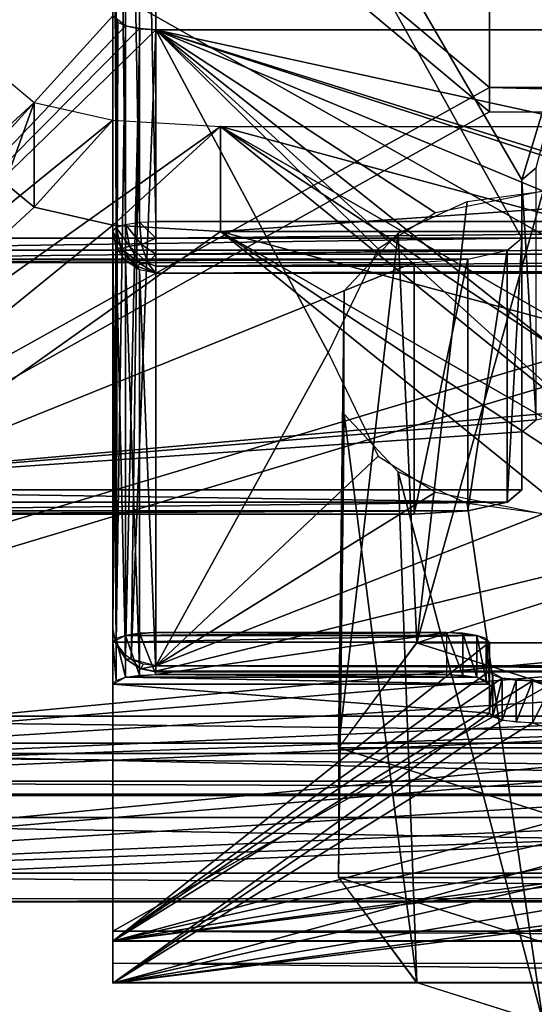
# Model space of a CAD drawing. Extents: x -398 to 398, y -1355 to -82.
# Tile 52 of 256: x -212.44 to -210.05, y -119.82 to -115.25. Entities that reach past the tile are written whole.
import ezdxf

# ---------------------------------------------------------------- set-up
doc = ezdxf.new("R2010")
doc.units = 0
doc.header["$MEASUREMENT"] = 0

msp = doc.modelspace()

# ---------------------------------------------------------------- linework, layer by layer
for points in [[(395.5, -525.467285, 437.803314), (395.5, -81.938164, 160.655502), (-395.5, -81.938164, 160.655502)], [(395.5, -525.467285, 437.803314), (-395.5, -81.938164, 160.655502), (-395.5, -525.467285, 437.803314)], [(-22.229691, -124.655098, 181.452103), (-396.5, -85.435806, 156.945206), (-395.5, -84.587761, 156.415207)], [(-22.229691, -124.6604, 181.443604), (-396.5, -85.441109, 156.936707), (-395.5, -84.593063, 156.406799)], [(395.5, -528.116882, 433.562988), (395.5, -84.587761, 156.415207), (-395.5, -84.587761, 156.415207)], [(395.5, -528.116882, 433.562988), (-395.5, -84.587761, 156.415207), (-395.5, -528.116882, 433.562988)], [(-395.5, -84.587761, 156.415207), (395.5, -84.587761, 156.415207), (-19.442101, -123.289597, 180.598801)], [(-395.5, -84.587761, 156.415207), (-19.442101, -123.289597, 180.598801), (-21.06683, -123.633301, 180.813599)], [(-395.5, -84.587761, 156.415207), (-21.06683, -123.633301, 180.813599), (-22.229691, -124.655098, 181.452103)], [(-395.5, -84.593063, 156.406799), (395.5, -84.593063, 156.406799), (-19.442101, -123.294899, 180.590302)], [(-395.5, -84.593063, 156.406799), (-19.442101, -123.294899, 180.590302), (-21.06683, -123.638603, 180.805099)], [(-395.5, -84.593063, 156.406799), (-21.06683, -123.638603, 180.805099), (-22.229691, -124.6604, 181.443604)], [(-396.5, -85.435806, 156.945206), (-22.478531, -125.502296, 181.981506), (-22.478531, -130.514999, 185.1138)], [(-396.5, -85.435806, 156.945206), (-22.478531, -130.514999, 185.1138), (-50.35714, -414.036102, 362.277405)], [(-396.5, -85.435806, 156.945206), (-50.35714, -414.036102, 362.277405), (-52.76738, -414.882812, 362.806488)], [(-396.5, -85.435806, 156.945206), (-52.76738, -414.882812, 362.806488), (-53.272449, -415.311096, 363.074097)], [(-396.5, -85.435806, 156.945206), (-53.272449, -415.311096, 363.074097), (-54.270809, -417.355103, 364.351288)], [(-396.5, -85.435806, 156.945206), (-54.270809, -417.355103, 364.351288), (-54.270809, -417.960785, 364.729889)], [(-396.5, -85.435806, 156.945206), (-54.270809, -417.960785, 364.729889), (-53.272449, -420.004791, 366.007111)], [(-396.5, -85.435806, 156.945206), (-53.272449, -420.004791, 366.007111), (-396.366211, -527.69281, 433.298004)], [(-22.478531, -125.502296, 181.981506), (-396.5, -85.435806, 156.945206), (-22.229691, -124.655098, 181.452103)], [(-396.5, -85.441109, 156.936707), (-22.478531, -125.507599, 181.973007), (-22.478531, -130.520294, 185.105301)], [(-396.5, -85.441109, 156.936707), (-22.478531, -130.520294, 185.105301), (-50.35714, -414.041412, 362.26889)], [(-396.5, -85.441109, 156.936707), (-50.35714, -414.041412, 362.26889), (-52.76738, -414.888092, 362.798004)], [(-396.5, -85.441109, 156.936707), (-52.76738, -414.888092, 362.798004), (-53.272449, -415.316406, 363.065613)], [(-396.5, -85.441109, 156.936707), (-53.272449, -415.316406, 363.065613), (-54.270809, -417.360413, 364.342896)], [(-396.5, -85.441109, 156.936707), (-54.270809, -417.360413, 364.342896), (-54.270809, -417.966095, 364.721405)], [(-396.5, -85.441109, 156.936707), (-54.270809, -417.966095, 364.721405), (-53.272449, -420.010101, 365.998596)], [(-396.5, -85.441109, 156.936707), (-53.272449, -420.010101, 365.998596), (-396.366211, -527.69812, 433.289612)], [(-22.478531, -125.507599, 181.973007), (-396.5, -85.441109, 156.936707), (-22.229691, -124.6604, 181.443604)], [(243, -100.280098, 127.672203), (-235.265503, -167.884293, 169.916), (-243, -100.280098, 127.672203)], [(243, -100.280098, 127.672203), (235.265503, -167.884293, 169.916), (-235.265503, -167.884293, 169.916)], [(243, -100.704002, 126.993698), (-235.265503, -168.308197, 169.237503), (-243, -100.704002, 126.993698)], [(243, -100.704002, 126.993698), (235.265503, -168.308197, 169.237503), (-235.265503, -168.308197, 169.237503)], [(-214.006607, -109.286499, 36.64991), (-214.006607, -116.260002, 66.855377), (-210.106598, -116.260002, 66.855377)], [(-214.006607, -109.286499, 36.64991), (-210.106598, -116.260002, 66.855377), (-210.106598, -115.990097, 65.686142)], [(-214.006607, -109.286499, 36.64991), (-210.106598, -115.990097, 65.686142), (-209.706604, -114.674103, 59.98608)], [(-214.006607, -117.429298, 66.585442), (-212.006607, -112.525299, 45.344181), (-214.006607, -110.455803, 36.379971)], [(235.114594, -129.460007), (-233, -110.733902), (-235.114594, -129.460007)], [(235.114594, -129.460007, 0.8), (-233, -110.733902, 0.8), (-235.114594, -129.460007, 0.8)], [(235.114594, -129.460007), (-83, -110.733902), (-233, -110.733902)], [(235.114594, -129.460007, 0.8), (-83, -110.733902, 0.8), (-233, -110.733902, 0.8)], [(-215.506607, -111.165001, 75.189796), (-210.256607, -114.108498, 74.428574), (-210.256607, -115.561203, 74.052856)], [(-215.506607, -111.165001, 75.189796), (-210.256607, -115.561203, 74.052856), (-215.506607, -118.479301, 73.298187)], [(-215.506607, -111.290199, 75.673866), (-210.256607, -114.221001, 74.915916), (-210.256607, -115.673698, 74.540207)], [(-215.506607, -111.290199, 75.673866), (-210.256607, -115.673698, 74.540207), (-215.506607, -118.6045, 73.782257)], [(-212.006607, -112.525299, 45.344181), (-211.991394, -116.210701, 44.414791), (-211.991394, -112.508102, 45.2696)], [(-211.991394, -112.508102, 45.2696), (-211.947998, -116.196098, 44.35157), (-211.947998, -112.4935, 45.206379)], [(-211.991394, -116.210701, 44.414791), (-211.947998, -116.196098, 44.35157), (-211.991394, -112.508102, 45.2696)], [(-211.947998, -112.4935, 45.206379), (-211.883194, -116.186401, 44.309319), (-211.883194, -112.483803, 45.164131)], [(-211.947998, -116.196098, 44.35157), (-211.883194, -116.186401, 44.309319), (-211.947998, -112.4935, 45.206379)], [(-211.883194, -112.483803, 45.164131), (-211.806595, -116.182999, 44.294491), (-211.806595, -112.480301, 45.1493)], [(-211.883194, -116.186401, 44.309319), (-211.806595, -116.182999, 44.294491), (-211.883194, -112.483803, 45.164131)], [(-204.206604, -112.480301, 45.1493), (-211.806595, -112.480301, 45.1493), (-204.206604, -116.182999, 44.294491)], [(-204.206604, -116.182999, 44.294491), (-211.806595, -112.480301, 45.1493), (-211.806595, -116.182999, 44.294491)], [(-214.006607, -117.429298, 66.585442), (-212.006607, -115.2286, 57.053329), (-212.006607, -112.525299, 45.344181)], [(-212.006607, -115.2286, 57.053329), (-212.006607, -116.227898, 44.489361), (-212.006607, -112.525299, 45.344181)], [(-212.006607, -116.227898, 44.489361), (-211.991394, -116.210701, 44.414791), (-212.006607, -112.525299, 45.344181)], [(-210.256607, -115.561203, 74.052856), (-210.256607, -114.108498, 74.428574), (-210.256607, -115.673698, 74.540207)], [(-210.256607, -115.673698, 74.540207), (-210.256607, -114.108498, 74.428574), (-210.256607, -114.221001, 74.915916)], [(-210.039703, -115.933899, 65.442581), (-209.706604, -114.674103, 59.98608), (-210.106598, -115.990097, 65.686142)], [(-204.006607, -119.477699, 73.614418), (-212.006607, -119.477699, 73.614418), (-204.006607, -114.967697, 78.623222)], [(-204.006607, -114.967697, 78.623222), (-212.006607, -119.477699, 73.614418), (-212.006607, -114.967697, 78.623222)], [(-212.006607, -115.116302, 78.75705), (-212.006607, -114.967697, 78.623222), (-212.006607, -119.477699, 73.614418)], [(-204.006607, -115.116302, 78.75705), (-212.006607, -115.116302, 78.75705), (-204.006607, -119.626297, 73.748253)], [(-204.006607, -119.626297, 73.748253), (-212.006607, -115.116302, 78.75705), (-212.006607, -119.626297, 73.748253)], [(-212.006607, -115.116302, 78.75705), (-212.006607, -119.477699, 73.614418), (-212.006607, -119.626297, 73.748253)], [(-214.006607, -117.429298, 66.585442), (-211.947998, -115.273598, 57.248211), (-212.006607, -115.2286, 57.053329)], [(-211.984299, -115.257797, 57.180019), (-212.006607, -118.076401, 52.495911), (-212.006607, -115.2286, 57.053329)], [(-212.006607, -118.076401, 52.495911), (-212.006607, -116.227898, 44.489361), (-212.006607, -115.2286, 57.053329)], [(-214.006607, -117.429298, 66.585442), (-211.883194, -115.287399, 57.307949), (-211.947998, -115.273598, 57.248211)], [(-214.006607, -117.429298, 66.585442), (-211.806595, -115.292198, 57.32893), (-211.883194, -115.287399, 57.307949)], [(-211.806595, -115.292198, 57.32893), (-214.006607, -117.429298, 66.585442), (-209.856598, -117.061897, 64.994202)], [(-211.991394, -118.141296, 52.536469), (-212.006607, -118.076401, 52.495911), (-211.984299, -115.257797, 57.180019)], [(-211.947998, -115.273598, 57.248211), (-211.991394, -118.141296, 52.536469), (-211.984299, -115.257797, 57.180019)], [(-211.947998, -118.196297, 52.570862), (-211.991394, -118.141296, 52.536469), (-211.947998, -115.273598, 57.248211)], [(-211.881104, -115.287697, 57.30912), (-211.947998, -118.196297, 52.570862), (-211.947998, -115.273598, 57.248211)], [(-211.922104, -118.214897, 52.582451), (-211.947998, -118.196297, 52.570862), (-211.881104, -115.287697, 57.30912)], [(-211.806595, -115.292198, 57.32893), (-211.922104, -118.214897, 52.582451), (-211.881104, -115.287697, 57.30912)], [(-211.806595, -118.246002, 52.601898), (-211.922104, -118.214897, 52.582451), (-211.806595, -115.292198, 57.32893)], [(-211.806595, -118.246002, 52.601898), (-211.806595, -115.292198, 57.32893), (-211.005707, -116.7911, 54.93029)], [(-211.806595, -115.292198, 57.32893), (-204.206604, -115.292198, 57.32893), (-210.006607, -116.041603, 56.129608)], [(-211.806595, -115.292198, 57.32893), (-210.006607, -116.041603, 56.129608), (-210.507202, -116.141998, 55.96904)], [(-211.806595, -115.292198, 57.32893), (-210.507202, -116.141998, 55.96904), (-210.773407, -116.309402, 55.70118)], [(-211.806595, -115.292198, 57.32893), (-210.773407, -116.309402, 55.70118), (-211.005707, -116.7911, 54.93029)], [(-202.006607, -117.429298, 66.585442), (-204.206604, -115.292198, 57.32893), (-211.806595, -115.292198, 57.32893)], [(-202.006607, -117.429298, 66.585442), (-211.806595, -115.292198, 57.32893), (-206.156601, -117.061897, 64.994202)], [(-211.806595, -115.292198, 57.32893), (-209.856598, -117.061897, 64.994202), (-209.606598, -117.046898, 64.929024)], [(-211.806595, -115.292198, 57.32893), (-209.606598, -117.046898, 64.929024), (-206.406601, -117.046898, 64.929024)], [(-211.806595, -115.292198, 57.32893), (-206.406601, -117.046898, 64.929024), (-206.156601, -117.061897, 64.994202)], [(-215.783707, -118.778999, 72.431664), (-212.506607, -115.517197, 58.303299), (-212.372696, -115.6297, 58.790482)], [(-212.372696, -115.6297, 58.790482), (-212.506607, -116.004402, 58.190819), (-212.506607, -115.517197, 58.303299)], [(-205.756607, -115.561203, 74.052856), (-200.506607, -118.479301, 73.298187), (-215.506607, -118.479301, 73.298187)], [(-205.756607, -115.561203, 74.052856), (-215.506607, -118.479301, 73.298187), (-210.256607, -115.561203, 74.052856)], [(-210.256607, -115.673698, 74.540207), (-205.756607, -115.673698, 74.540207), (-210.256607, -115.561203, 74.052856)], [(-210.256607, -115.561203, 74.052856), (-205.756607, -115.673698, 74.540207), (-205.756607, -115.561203, 74.052856)], [(-215.783707, -118.778999, 72.431664), (-212.372696, -115.6297, 58.790482), (-212.006607, -115.711998, 59.147141)], [(-212.506607, -116.004402, 58.190819), (-212.372696, -115.6297, 58.790482), (-212.372696, -116.116798, 58.678009)], [(-212.372696, -116.116798, 58.678009), (-212.372696, -115.6297, 58.790482), (-212.006607, -115.711998, 59.147129)], [(-205.756607, -115.673698, 74.540207), (-200.506607, -118.6045, 73.782257), (-215.506607, -118.6045, 73.782257)], [(-205.756607, -115.673698, 74.540207), (-215.506607, -118.6045, 73.782257), (-210.256607, -115.673698, 74.540207)], [(-215.783707, -118.778999, 72.431664), (-212.006607, -115.711998, 59.147141), (-211.506607, -115.742104, 59.277672)], [(-215.783707, -118.778999, 72.431664), (-211.506607, -115.742104, 59.277672), (-208.5952, -118.096802, 69.47702)], [(-212.372696, -116.116798, 58.678009), (-212.006607, -115.711998, 59.147129), (-212.006607, -116.199203, 59.034649)], [(-212.006607, -116.199203, 59.034649), (-212.006607, -115.711998, 59.147129), (-211.506607, -115.742104, 59.277672)], [(-212.006607, -116.199203, 59.034649), (-211.506607, -115.742104, 59.277672), (-211.506607, -116.229301, 59.165192)], [(-204.506607, -116.229301, 59.165192), (-211.506607, -116.229301, 59.165192), (-204.506607, -115.742104, 59.277672)], [(-204.506607, -115.742104, 59.277672), (-211.506607, -116.229301, 59.165192), (-211.506607, -115.742104, 59.277672)], [(-208.5952, -118.096802, 69.47702), (-211.506607, -115.742104, 59.277672), (-208.006607, -118.053902, 69.291008)], [(-211.506607, -115.742104, 59.277672), (-207.418106, -118.096802, 69.47702), (-208.006607, -118.053902, 69.291008)], [(-200.229507, -118.778999, 72.431664), (-207.418106, -118.096802, 69.47702), (-211.506607, -115.742104, 59.277672)], [(-200.229507, -118.778999, 72.431664), (-211.506607, -115.742104, 59.277672), (-204.506607, -115.742104, 59.277672)], [(-210.106598, -115.990097, 65.686142), (-210.039597, -117.103104, 65.172607), (-210.039597, -115.9338, 65.442551)], [(-215.783707, -119.266197, 72.319191), (-212.506607, -116.004402, 58.190819), (-212.372696, -116.116798, 58.678009)], [(-210.106598, -117.159302, 65.416199), (-210.106598, -116.260002, 66.855377), (-210.106598, -115.990097, 65.686142)], [(-210.039597, -117.103104, 65.172607), (-210.106598, -115.990097, 65.686142), (-210.106598, -117.159302, 65.416199)], [(-210.594406, -118.139801, 64.36879), (-210.360397, -116.089996, 56.05151), (-210.006607, -116.041603, 56.129608)], [(-210.594406, -118.139801, 64.36879), (-210.006607, -116.041603, 56.129608), (-210.006607, -117.953697, 64.411751)], [(-215.783707, -119.266197, 72.319191), (-212.372696, -116.116798, 58.678009), (-212.006607, -116.199203, 59.03466)], [(-210.680099, -116.237198, 55.81715), (-210.360397, -116.089996, 56.05151), (-210.594406, -118.139801, 64.36879)], [(-215.783707, -119.266197, 72.319191), (-212.006607, -116.199203, 59.03466), (-211.506607, -116.229301, 59.165192)], [(-211.966599, -116.310501, 44.402279), (-212.006607, -116.227898, 44.489361), (-211.991394, -116.210701, 44.414791)], [(-211.929092, -116.297798, 44.34753), (-211.991394, -116.210701, 44.414791), (-211.947998, -116.196098, 44.35157)], [(-211.929092, -116.297798, 44.34753), (-211.966599, -116.310501, 44.402279), (-211.991394, -116.210701, 44.414791)], [(-211.872894, -116.289398, 44.310951), (-211.947998, -116.196098, 44.35157), (-211.883194, -116.186401, 44.309319)], [(-211.872894, -116.289398, 44.310951), (-211.929092, -116.297798, 44.34753), (-211.947998, -116.196098, 44.35157)], [(-211.806595, -116.260902, 44.29211), (-211.883194, -116.186401, 44.309319), (-211.806595, -116.182999, 44.294491)], [(-211.806595, -116.260902, 44.29211), (-211.872894, -116.289398, 44.310951), (-211.883194, -116.186401, 44.309319)], [(-211.806595, -116.182999, 44.294491), (-211.806595, -116.260902, 44.29211), (-204.206604, -116.182999, 44.294491)], [(-204.206604, -116.182999, 44.294491), (-211.806595, -116.260902, 44.29211), (-204.206604, -116.260902, 44.29211)], [(-215.783707, -119.266197, 72.319191), (-211.506607, -116.229301, 59.165192), (-208.5952, -118.584, 69.36454)], [(-212.006607, -118.076401, 52.495911), (-211.991394, -118.151001, 52.478699), (-212.006607, -116.227898, 44.489361)], [(-212.006607, -116.227898, 44.489361), (-211.991394, -118.151001, 52.478699), (-211.991394, -116.302498, 44.472149)], [(-211.966599, -116.310501, 44.402279), (-211.991394, -116.302498, 44.472149), (-212.006607, -116.227898, 44.489361)], [(-208.5952, -118.584, 69.36454), (-211.506607, -116.229301, 59.165192), (-208.006607, -118.5411, 69.178543)], [(-211.506607, -116.229301, 59.165192), (-207.418106, -118.584, 69.36454), (-208.006607, -118.5411, 69.178543)], [(-200.229507, -119.266197, 72.319191), (-207.418106, -118.584, 69.36454), (-211.506607, -116.229301, 59.165192)], [(-200.229507, -119.266197, 72.319191), (-211.506607, -116.229301, 59.165192), (-204.506607, -116.229301, 59.165192)], [(-210.957703, -118.626999, 64.256317), (-210.931107, -116.505402, 55.38728), (-210.680099, -116.237198, 55.81715)], [(-210.957703, -118.626999, 64.256317), (-210.680099, -116.237198, 55.81715), (-210.594406, -118.139801, 64.36879)], [(-213.939697, -116.316299, 67.098953), (-210.106598, -116.260002, 66.855377), (-214.006607, -116.260002, 66.855377)], [(-210.106598, -116.260002, 66.855377), (-213.939697, -116.316299, 67.098953), (-210.173492, -116.316299, 67.098953)], [(-211.991394, -118.151001, 52.478699), (-211.947998, -118.214203, 52.4641), (-211.991394, -116.302498, 44.472149)], [(-211.991394, -116.302498, 44.472149), (-211.947998, -118.214203, 52.4641), (-211.947998, -116.3657, 44.45755)], [(-211.899002, -116.3881, 44.413109), (-211.947998, -116.3657, 44.45755), (-211.991394, -116.302498, 44.472149)], [(-211.899002, -116.3881, 44.413109), (-211.991394, -116.302498, 44.472149), (-211.966599, -116.310501, 44.402279)], [(-211.877304, -116.380798, 44.3815), (-211.966599, -116.310501, 44.402279), (-211.929092, -116.297798, 44.34753)], [(-211.844894, -116.3759, 44.360378), (-211.929092, -116.297798, 44.34753), (-211.872894, -116.289398, 44.310951)], [(-211.844894, -116.3759, 44.360378), (-211.877304, -116.380798, 44.3815), (-211.929092, -116.297798, 44.34753)], [(-211.806595, -116.3339, 44.319752), (-211.872894, -116.289398, 44.310951), (-211.806595, -116.260902, 44.29211)], [(-211.806595, -116.3339, 44.319752), (-211.844894, -116.3759, 44.360378), (-211.872894, -116.289398, 44.310951)], [(-211.806595, -116.260902, 44.29211), (-211.806595, -116.3339, 44.319752), (-204.206604, -116.260902, 44.29211)], [(-204.206604, -116.260902, 44.29211), (-211.806595, -116.3339, 44.319752), (-204.206604, -116.3339, 44.319752)], [(-210.173599, -117.485497, 66.829033), (-210.106598, -116.260002, 66.855377), (-210.106598, -117.429298, 66.585442)], [(-210.106598, -116.260002, 66.855377), (-210.173599, -117.485497, 66.829033), (-210.173599, -116.316299, 67.098984)], [(-210.106598, -117.429298, 66.585442), (-210.106598, -116.260002, 66.855377), (-210.106598, -117.159302, 65.416199)], [(-210.173492, -116.316299, 67.098953), (-213.939697, -116.316299, 67.098953), (-213.756607, -116.357498, 67.27739)], [(-210.173492, -116.316299, 67.098953), (-213.756607, -116.357498, 67.27739), (-210.356705, -116.357498, 67.27739)], [(-211.877304, -116.380798, 44.3815), (-211.899002, -116.3881, 44.413109), (-211.966599, -116.310501, 44.402279)], [(-211.806595, -116.3908, 44.373219), (-211.844894, -116.3759, 44.360378), (-211.806595, -116.3339, 44.319752)], [(-211.806595, -116.3339, 44.319752), (-211.806595, -116.3908, 44.373219), (-204.206604, -116.3339, 44.319752)], [(-204.206604, -116.3339, 44.319752), (-211.806595, -116.3908, 44.373219), (-204.206604, -116.3908, 44.373219)], [(-210.173599, -116.316299, 67.098984), (-210.173599, -117.485497, 66.829033), (-210.356598, -117.526703, 67.007362)], [(-210.173599, -116.316299, 67.098984), (-210.356598, -117.526703, 67.007362), (-210.356598, -116.357399, 67.277298)], [(-210.356705, -116.357498, 67.27739), (-213.756607, -116.357498, 67.27739), (-213.506607, -116.372498, 67.342567)], [(-210.356705, -116.357498, 67.27739), (-213.506607, -116.372498, 67.342567), (-210.606598, -116.372498, 67.342567)], [(-210.606598, -117.541702, 67.072632), (-213.506607, -117.541702, 67.072632), (-210.606598, -116.372498, 67.342567)], [(-210.606598, -116.372498, 67.342567), (-213.506607, -117.541702, 67.072632), (-213.506607, -116.372498, 67.342567)], [(-211.947998, -118.214203, 52.4641), (-211.883194, -118.256401, 52.45435), (-211.947998, -116.3657, 44.45755)], [(-211.947998, -116.3657, 44.45755), (-211.883194, -118.256401, 52.45435), (-211.883194, -116.407997, 44.4478)], [(-211.883194, -116.407997, 44.4478), (-211.947998, -116.3657, 44.45755), (-211.899002, -116.3881, 44.413109)], [(-211.806595, -116.422798, 44.44437), (-211.899002, -116.3881, 44.413109), (-211.877304, -116.380798, 44.3815)], [(-211.883194, -116.407997, 44.4478), (-211.899002, -116.3881, 44.413109), (-211.806595, -116.422798, 44.44437)], [(-211.806595, -116.422798, 44.44437), (-211.877304, -116.380798, 44.3815), (-211.844894, -116.3759, 44.360378)], [(-211.844894, -116.3759, 44.360378), (-211.806595, -116.3908, 44.373219), (-211.806595, -116.422798, 44.44437)], [(-211.806595, -116.3908, 44.373219), (-211.806595, -116.422798, 44.44437), (-204.206604, -116.3908, 44.373219)], [(-204.206604, -116.3908, 44.373219), (-211.806595, -116.422798, 44.44437), (-204.206604, -116.422798, 44.44437)], [(-210.356598, -116.357399, 67.277298), (-210.356598, -117.526703, 67.007362), (-210.606598, -117.541702, 67.072632)], [(-210.356598, -116.357399, 67.277298), (-210.606598, -117.541702, 67.072632), (-210.606598, -116.372498, 67.342567)], [(-211.883194, -118.256401, 52.45435), (-211.806595, -118.271301, 52.45092), (-211.883194, -116.407997, 44.4478)], [(-211.883194, -116.407997, 44.4478), (-211.806595, -118.271301, 52.45092), (-211.806595, -116.422798, 44.44437)], [(-204.206604, -118.271301, 52.45092), (-204.206604, -116.422798, 44.44437), (-211.806595, -118.271301, 52.45092)], [(-211.806595, -118.271301, 52.45092), (-204.206604, -116.422798, 44.44437), (-211.806595, -116.422798, 44.44437)], [(-210.957703, -119.229202, 64.117287), (-210.931107, -117.076698, 54.473289), (-210.931107, -116.505402, 55.38728)], [(-210.957703, -119.229202, 64.117287), (-210.931107, -116.505402, 55.38728), (-210.957703, -118.626999, 64.256317)], [(-211.806595, -118.246002, 52.601898), (-211.005707, -116.7911, 54.93029), (-210.773407, -117.272797, 54.159389)], [(-214.006607, -117.429298, 66.585442), (-210.039703, -117.103104, 65.172638), (-209.856598, -117.061897, 64.994202)], [(-210.594406, -119.7164, 64.004807), (-210.931107, -117.076698, 54.473289), (-210.957703, -119.229202, 64.117287)], [(-210.594406, -119.7164, 64.004807), (-210.680099, -117.345001, 54.043419), (-210.931107, -117.076698, 54.473289)], [(-214.006607, -117.429298, 66.585442), (-210.106598, -117.159302, 65.416199), (-210.039703, -117.103104, 65.172638)], [(-214.006607, -117.429298, 66.585442), (-210.106598, -117.429298, 66.585442), (-210.106598, -117.159302, 65.416199)], [(-211.806595, -118.246002, 52.601898), (-210.773407, -117.272797, 54.159389), (-210.507202, -117.440201, 53.891529)], [(-210.006607, -119.902496, 63.961849), (-210.360397, -117.492203, 53.809059), (-210.680099, -117.345001, 54.043419)], [(-210.006607, -119.902496, 63.961849), (-210.680099, -117.345001, 54.043419), (-210.594406, -119.7164, 64.004807)], [(-214.006607, -117.429298, 66.585442), (-213.939697, -117.485497, 66.82901), (-210.173492, -117.485497, 66.82901)], [(-214.006607, -117.429298, 66.585442), (-210.173492, -117.485497, 66.82901), (-210.106598, -117.429298, 66.585442)], [(-211.806595, -118.246002, 52.601898), (-210.507202, -117.440201, 53.891529), (-210.006607, -117.540497, 53.730961)], [(-213.939697, -117.485497, 66.82901), (-213.756607, -117.526703, 67.007446), (-210.173492, -117.485497, 66.82901)], [(-210.173492, -117.485497, 66.82901), (-213.756607, -117.526703, 67.007446), (-210.356705, -117.526703, 67.007446)], [(-213.756607, -117.526703, 67.007446), (-213.506607, -117.541702, 67.072632), (-210.356705, -117.526703, 67.007446)], [(-210.356705, -117.526703, 67.007446), (-213.506607, -117.541702, 67.072632), (-210.606598, -117.541702, 67.072632)], [(-210.006607, -117.540497, 53.730961), (-210.360397, -117.492203, 53.809059), (-210.006607, -119.902496, 63.961849)], [(-211.806595, -118.246002, 52.601898), (-210.006607, -117.540497, 53.730961), (-204.206604, -118.246002, 52.601898)], [(-210.006607, -117.953697, 64.411751), (-209.418106, -118.139702, 64.368813), (-210.5952, -118.139702, 64.368813)], [(-212.006607, -118.076401, 52.495911), (-211.991394, -118.151001, 52.478699), (-211.993301, -118.137199, 52.53389)], [(-215.783707, -118.778999, 72.431664), (-208.5952, -118.096802, 69.47702), (-208.957306, -118.209396, 69.964378)], [(-210.315201, -118.104401, 67.286873), (-211.947998, -118.104401, 67.286873), (-212.006607, -118.1362, 67.424667)], [(-210.315201, -118.104401, 67.286873), (-212.006607, -118.1362, 67.424667), (-210.256607, -118.1362, 67.424667)], [(-211.991394, -118.118896, 67.350098), (-212.006607, -118.1362, 67.424667), (-211.991394, -118.313797, 67.305107)], [(-211.947998, -118.104401, 67.286873), (-211.991394, -118.118896, 67.350098), (-211.947998, -118.299202, 67.241882)], [(-211.947998, -118.299202, 67.241882), (-211.991394, -118.118896, 67.350098), (-211.991394, -118.313797, 67.305107)], [(-211.947998, -118.104401, 67.286873), (-210.456604, -118.091202, 67.229797), (-211.806595, -118.091202, 67.229797)], [(-210.456604, -118.091202, 67.229797), (-211.947998, -118.104401, 67.286873), (-210.315201, -118.104401, 67.286873)], [(-211.883194, -118.094597, 67.244629), (-211.947998, -118.104401, 67.286873), (-211.883194, -118.289497, 67.199638)], [(-211.883194, -118.289497, 67.199638), (-211.947998, -118.104401, 67.286873), (-211.947998, -118.299202, 67.241882)], [(-211.806595, -118.091202, 67.229797), (-211.883194, -118.094597, 67.244629), (-211.806595, -118.286102, 67.184807)], [(-211.806595, -118.286102, 67.184807), (-211.883194, -118.094597, 67.244629), (-211.883194, -118.289497, 67.199638)], [(-210.456604, -118.286102, 67.184807), (-211.806595, -118.286102, 67.184807), (-210.456604, -118.091202, 67.229797)], [(-210.456604, -118.091202, 67.229797), (-211.806595, -118.286102, 67.184807), (-211.806595, -118.091202, 67.229797)], [(-210.456604, -118.286102, 67.184807), (-210.380096, -118.289497, 67.199638), (-210.456604, -118.091202, 67.229797)], [(-210.456604, -118.091202, 67.229797), (-210.380096, -118.289497, 67.199638), (-210.380096, -118.094597, 67.244629)], [(-210.380096, -118.289497, 67.199638), (-210.315201, -118.299202, 67.241882), (-210.380096, -118.094597, 67.244629)], [(-210.380096, -118.094597, 67.244629), (-210.315201, -118.299202, 67.241882), (-210.315201, -118.104401, 67.286873)], [(-210.315201, -118.299202, 67.241882), (-210.271896, -118.313797, 67.305107), (-210.315201, -118.104401, 67.286873)], [(-210.315201, -118.104401, 67.286873), (-210.271896, -118.313797, 67.305107), (-210.271896, -118.118896, 67.350098)], [(-210.271896, -118.313797, 67.305107), (-210.256607, -118.331001, 67.379677), (-210.271896, -118.118896, 67.350098)], [(-210.271896, -118.118896, 67.350098), (-210.256607, -118.331001, 67.379677), (-210.256607, -118.1362, 67.424667)], [(-211.991394, -118.313797, 67.305107), (-212.006607, -118.1362, 67.424667), (-212.006607, -118.331001, 67.379677)], [(-212.006607, -119.718803, 73.390617), (-212.006607, -119.523903, 73.435608), (-212.006607, -118.1362, 67.424667)], [(-212.006607, -119.718803, 73.390617), (-212.006607, -118.1362, 67.424667), (-212.006607, -118.331001, 67.379677)], [(-210.256607, -118.1362, 67.424667), (-212.006607, -118.1362, 67.424667), (-212.006607, -119.523903, 73.435608)], [(-210.256607, -118.1362, 67.424667), (-212.006607, -119.523903, 73.435608), (-210.256607, -118.271103, 68.009293)], [(-211.993301, -118.137199, 52.53389), (-211.991394, -118.151001, 52.478699), (-211.947998, -118.214203, 52.4641)], [(-211.993301, -118.137199, 52.53389), (-211.947998, -118.214203, 52.4641), (-211.947998, -118.196297, 52.570862)], [(-210.5952, -118.139702, 64.368813), (-209.056, -118.627098, 64.256287), (-210.957306, -118.627098, 64.256287)], [(-210.5952, -118.139702, 64.368813), (-209.418106, -118.139702, 64.368813), (-209.056, -118.627098, 64.256287)], [(-210.256607, -118.331001, 67.379677), (-210.256607, -118.271103, 68.009293), (-210.256607, -118.1362, 67.424667)], [(-215.783707, -118.778999, 72.431664), (-208.957306, -118.209396, 69.964378), (-208.957306, -118.348297, 70.566383)], [(-211.922104, -118.214897, 52.582451), (-211.947998, -118.196297, 52.570862), (-211.947998, -118.214203, 52.4641)], [(-211.877304, -118.259903, 52.532089), (-211.922104, -118.214897, 52.582451), (-211.947998, -118.214203, 52.4641)], [(-211.877304, -118.259903, 52.532089), (-211.947998, -118.214203, 52.4641), (-211.883194, -118.256401, 52.45435)], [(-211.865204, -118.238503, 52.597328), (-211.922104, -118.214897, 52.582451), (-211.877304, -118.259903, 52.532089)], [(-211.877304, -118.259903, 52.532089), (-211.883194, -118.256401, 52.45435), (-211.806595, -118.273697, 52.528919)], [(-211.806595, -118.273697, 52.528919), (-211.883194, -118.256401, 52.45435), (-211.806595, -118.271301, 52.45092)], [(-211.865204, -118.238503, 52.597328), (-211.877304, -118.259903, 52.532089), (-211.806595, -118.246002, 52.601898)], [(-211.806595, -118.246002, 52.601898), (-211.877304, -118.259903, 52.532089), (-211.806595, -118.273697, 52.528919)], [(-211.806595, -118.273697, 52.528919), (-211.806595, -118.246002, 52.601898), (-204.206604, -118.273697, 52.528919)], [(-204.206604, -118.273697, 52.528919), (-211.806595, -118.246002, 52.601898), (-204.206604, -118.246002, 52.601898)], [(-212.006607, -119.523903, 73.435608), (-210.197998, -118.303001, 68.147087), (-210.256607, -118.271103, 68.009293)], [(-211.947998, -118.299202, 67.241882), (-210.256607, -118.331001, 67.379677), (-212.006607, -118.331001, 67.379677)], [(-212.006607, -119.523903, 73.435608), (-210.056595, -118.316101, 68.204163), (-210.197998, -118.303001, 68.147087)], [(-211.806595, -118.286102, 67.184807), (-210.315201, -118.299202, 67.241882), (-211.947998, -118.299202, 67.241882)], [(-211.947998, -118.299202, 67.241882), (-210.315201, -118.299202, 67.241882), (-210.256607, -118.331001, 67.379677)], [(-211.806595, -118.271301, 52.45092), (-211.806595, -118.273697, 52.528919), (-204.206604, -118.271301, 52.45092)], [(-204.206604, -118.271301, 52.45092), (-211.806595, -118.273697, 52.528919), (-204.206604, -118.273697, 52.528919)], [(-210.315201, -118.299202, 67.241882), (-211.806595, -118.286102, 67.184807), (-210.456604, -118.286102, 67.184807)], [(-210.256607, -118.271103, 68.009293), (-210.241394, -118.288399, 68.083862), (-210.256607, -118.466003, 67.964302)], [(-210.256607, -118.466003, 67.964302), (-210.256607, -118.271103, 68.009293), (-210.256607, -118.331001, 67.379677)], [(-210.256607, -118.466003, 67.964302), (-210.241394, -118.288399, 68.083862), (-210.241394, -118.4832, 68.038879)], [(-210.241394, -118.288399, 68.083862), (-210.197998, -118.303001, 68.147087), (-210.241394, -118.4832, 68.038879)], [(-210.241394, -118.4832, 68.038879), (-210.197998, -118.303001, 68.147087), (-210.197998, -118.497803, 68.102097)], [(-210.197998, -118.303001, 68.147087), (-210.133194, -118.312698, 68.189331), (-210.197998, -118.497803, 68.102097)], [(-210.197998, -118.497803, 68.102097), (-210.133194, -118.312698, 68.189331), (-210.133194, -118.507599, 68.144341)], [(-210.133194, -118.312698, 68.189331), (-210.056595, -118.316101, 68.204163), (-210.133194, -118.507599, 68.144341)], [(-215.783707, -118.778999, 72.431664), (-208.957306, -118.348297, 70.566383), (-208.5952, -118.460899, 71.053741)], [(-212.006607, -119.523903, 73.435608), (-208.957306, -118.696503, 69.851913), (-210.056595, -118.316101, 68.204163)], [(-212.006607, -118.331001, 67.379677), (-210.256607, -118.331001, 67.379677), (-210.256607, -118.466003, 67.964302)], [(-212.006607, -118.331001, 67.379677), (-210.256607, -118.466003, 67.964302), (-212.006607, -119.718803, 73.390617)], [(-210.133194, -118.507599, 68.144341), (-210.056595, -118.316101, 68.204163), (-210.056595, -118.511002, 68.159172)], [(-209.956604, -118.511002, 68.159172), (-209.956604, -118.316101, 68.204163), (-210.056595, -118.511002, 68.159172)], [(-210.056595, -118.511002, 68.159172), (-209.956604, -118.316101, 68.204163), (-210.056595, -118.316101, 68.204163)], [(-210.056595, -118.316101, 68.204163), (-208.957306, -118.696503, 69.851913), (-209.956604, -118.316101, 68.204163)], [(-215.783707, -118.778999, 72.431664), (-208.5952, -118.460899, 71.053741), (-208.006607, -118.503799, 71.239754)], [(-200.506607, -118.479301, 73.298187), (-200.506607, -118.652397, 73.215393), (-215.506607, -118.479301, 73.298187)], [(-215.506607, -118.479301, 73.298187), (-200.506607, -118.652397, 73.215393), (-215.506607, -118.652397, 73.215393)], [(-212.006607, -119.718803, 73.390617), (-210.256607, -118.466003, 67.964302), (-210.197998, -118.497803, 68.102097)], [(-208.006607, -118.503799, 71.239754), (-215.506607, -118.841301, 72.701637), (-215.783707, -118.778999, 72.431664)], [(-200.506607, -118.841301, 72.701637), (-215.506607, -118.841301, 72.701637), (-208.006607, -118.503799, 71.239754)], [(-212.006607, -119.718803, 73.390617), (-210.197998, -118.497803, 68.102097), (-210.056595, -118.511002, 68.159172)], [(-212.006607, -119.718803, 73.390617), (-210.056595, -118.511002, 68.159172), (-208.957306, -118.891403, 69.806923)], [(-208.957306, -118.891403, 69.806923), (-210.056595, -118.511002, 68.159172), (-209.956604, -118.511002, 68.159172)], [(-215.783707, -119.266197, 72.319191), (-208.5952, -118.584, 69.36454), (-208.957306, -118.696503, 69.851913)], [(-200.506607, -118.6045, 73.782257), (-200.506607, -118.950699, 73.616676), (-215.506607, -118.6045, 73.782257)], [(-215.506607, -118.6045, 73.782257), (-200.506607, -118.950699, 73.616676), (-215.506607, -118.950699, 73.616676)], [(-210.957306, -118.627098, 64.256287), (-209.056, -118.627098, 64.256287), (-209.056, -119.229103, 64.11731)], [(-210.957306, -118.627098, 64.256287), (-209.056, -119.229103, 64.11731), (-210.957306, -119.229103, 64.11731)], [(-200.506607, -118.652397, 73.215393), (-200.506607, -118.781601, 73.073502), (-215.506607, -118.652397, 73.215393)], [(-215.506607, -118.652397, 73.215393), (-200.506607, -118.781601, 73.073502), (-215.506607, -118.781601, 73.073502)], [(-215.783707, -119.266197, 72.319191), (-208.957306, -118.696503, 69.851913), (-208.957306, -118.835503, 70.453903)], [(-212.006607, -119.523903, 73.435608), (-208.957306, -118.835503, 70.453911), (-208.957306, -118.696503, 69.851913)], [(-200.506607, -118.781601, 73.073502), (-200.506607, -118.847801, 72.89341), (-215.506607, -118.781601, 73.073502)], [(-215.506607, -118.781601, 73.073502), (-200.506607, -118.847801, 72.89341), (-215.506607, -118.847801, 72.89341)], [(-215.783707, -119.266197, 72.319191), (-208.957306, -118.835503, 70.453903), (-208.5952, -118.947998, 70.941269)], [(-200.506607, -118.847801, 72.89341), (-200.506607, -118.841301, 72.701637), (-215.506607, -118.847801, 72.89341)], [(-215.506607, -118.847801, 72.89341), (-200.506607, -118.841301, 72.701637), (-215.506607, -118.841301, 72.701637)], [(-212.006607, -119.523903, 73.435608), (-208.5952, -118.947998, 70.941269), (-208.957306, -118.835503, 70.453911)], [(-212.006607, -119.718803, 73.390617), (-208.957306, -118.891403, 69.806923), (-208.957306, -119.030403, 70.40892)], [(-215.783707, -119.266197, 72.319191), (-208.5952, -118.947998, 70.941269), (-208.006607, -118.990997, 71.127274)], [(-200.506607, -118.950699, 73.616676), (-200.506607, -119.209, 73.332893), (-215.506607, -118.950699, 73.616676)], [(-215.506607, -118.950699, 73.616676), (-200.506607, -119.209, 73.332893), (-215.506607, -119.209, 73.332893)], [(-204.006607, -119.523903, 73.435608), (-207.418106, -118.947998, 70.941269), (-212.006607, -119.523903, 73.435608)], [(-212.006607, -119.523903, 73.435608), (-207.418106, -118.947998, 70.941269), (-208.006607, -118.990997, 71.127274)], [(-212.006607, -119.523903, 73.435608), (-208.006607, -118.990997, 71.127274), (-208.5952, -118.947998, 70.941269)], [(-208.006607, -118.990997, 71.127274), (-215.506607, -119.328499, 72.589157), (-215.783707, -119.266197, 72.319191)], [(-200.506607, -119.328499, 72.589157), (-215.506607, -119.328499, 72.589157), (-208.006607, -118.990997, 71.127274)], [(-212.006607, -119.718803, 73.390617), (-208.957306, -119.030403, 70.40892), (-208.5952, -119.142899, 70.896278)], [(-204.006607, -119.718803, 73.390617), (-212.006607, -119.718803, 73.390617), (-207.418106, -119.142899, 70.896278)], [(-212.006607, -119.718803, 73.390617), (-208.5952, -119.142899, 70.896278), (-208.006607, -119.185898, 71.082283)], [(-212.006607, -119.718803, 73.390617), (-208.006607, -119.185898, 71.082283), (-207.418106, -119.142899, 70.896278)], [(-200.506607, -119.209, 73.332893), (-200.506607, -119.341499, 72.972702), (-215.506607, -119.209, 73.332893)], [(-215.506607, -119.209, 73.332893), (-200.506607, -119.341499, 72.972702), (-215.506607, -119.341499, 72.972702)], [(-210.957306, -119.229103, 64.11731), (-209.056, -119.229103, 64.11731), (-209.418106, -119.716499, 64.004791)], [(-210.957306, -119.229103, 64.11731), (-209.418106, -119.716499, 64.004791), (-210.5952, -119.716499, 64.004791)], [(-200.506607, -119.341499, 72.972702), (-200.506607, -119.328499, 72.589157), (-215.506607, -119.341499, 72.972702)], [(-215.506607, -119.341499, 72.972702), (-200.506607, -119.328499, 72.589157), (-215.506607, -119.328499, 72.589157)], [(-204.006607, -119.477699, 73.614418), (-204.006607, -119.522697, 73.53067), (-212.006607, -119.477699, 73.614418)], [(-212.006607, -119.477699, 73.614418), (-204.006607, -119.522697, 73.53067), (-212.006607, -119.522697, 73.53067)], [(-212.006607, -119.626297, 73.748253), (-212.006607, -119.477699, 73.614418), (-212.006607, -119.716301, 73.58075)], [(-212.006607, -119.716301, 73.58075), (-212.006607, -119.477699, 73.614418), (-212.006607, -119.522697, 73.53067)], [(-204.006607, -119.522697, 73.53067), (-204.006607, -119.523903, 73.435608), (-212.006607, -119.522697, 73.53067)], [(-212.006607, -119.522697, 73.53067), (-204.006607, -119.523903, 73.435608), (-212.006607, -119.523903, 73.435608)], [(-212.006607, -119.716301, 73.58075), (-212.006607, -119.522697, 73.53067), (-212.006607, -119.718803, 73.390617)], [(-212.006607, -119.522697, 73.53067), (-212.006607, -119.523903, 73.435608), (-212.006607, -119.718803, 73.390617)], [(-204.006607, -119.626297, 73.748253), (-204.006607, -119.716301, 73.58075), (-212.006607, -119.626297, 73.748253)], [(-212.006607, -119.626297, 73.748253), (-204.006607, -119.716301, 73.58075), (-212.006607, -119.716301, 73.58075)], [(-204.006607, -119.716301, 73.58075), (-204.006607, -119.718803, 73.390617), (-212.006607, -119.716301, 73.58075)], [(-212.006607, -119.716301, 73.58075), (-204.006607, -119.718803, 73.390617), (-212.006607, -119.718803, 73.390617)], [(-210.5952, -119.716499, 64.004791), (-209.418106, -119.716499, 64.004791), (-210.006607, -119.902496, 63.961849)]]:
    msp.add_3dface(points)

doc.saveas('drawing.dxf')
